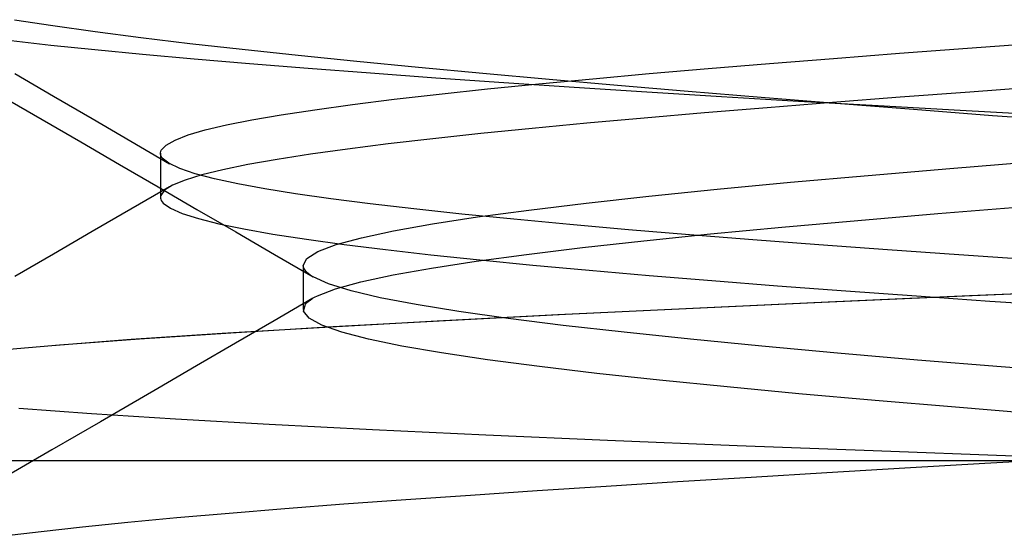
# Model space of a CAD drawing. Header units: millimetres. Extents: x 0 to 93, y -1.2 to 50.
# Tile 6 of 140: x 6.254 to 7.108, y 1.734 to 2.182. Entities that reach past the tile are written whole.
import ezdxf

# ---------------------------------------------------------------- set-up
doc = ezdxf.new("R2010")
doc.units = ezdxf.units.MM
doc.layers.add('MAIN-2', color=7, linetype='Continuous')

msp = doc.modelspace()

# ---------------------------------------------------------------- linework, layer by layer
at = {"layer": 'MAIN-2'}
for p, q in [((6.24972, 2.18228), (6.28315, 2.17716)), ((6.24972, 2.18228), (6.28315, 2.17716)), ((6.28315, 2.17716), (6.3197, 2.17203)), ((6.28315, 2.17716), (6.3197, 2.17203)), ((6.3197, 2.17203), (6.35929, 2.16689)), ((6.3197, 2.17203), (6.35929, 2.16689)), ((6.24691, 2.16429), (6.28148, 2.16029)), ((6.24691, 2.16429), (6.28148, 2.16029)), ((6.28148, 2.16029), (6.31945, 2.15633)), ((6.28148, 2.16029), (6.31945, 2.15633)), ((6.35929, 2.16689), (6.40184, 2.16176)), ((6.35929, 2.16689), (6.40184, 2.16176)), ((6.40184, 2.16176), (6.44729, 2.15661)), ((6.40184, 2.16176), (6.44729, 2.15661)), ((7.07589, 2.15754), (7.13618, 2.16195)), ((7.07589, 2.15754), (7.13618, 2.16195)), ((6.31945, 2.15633), (6.36079, 2.15237)), ((6.31945, 2.15633), (6.36079, 2.15237)), ((6.36079, 2.15237), (6.40549, 2.14838)), ((6.36079, 2.15237), (6.40549, 2.14838)), ((6.44729, 2.15661), (6.49558, 2.15145)), ((6.44729, 2.15661), (6.49558, 2.15145)), ((6.49558, 2.15145), (6.54661, 2.14625)), ((6.49558, 2.15145), (6.54661, 2.14625)), ((6.95959, 2.1487), (7.01692, 2.15312)), ((6.95959, 2.1487), (7.01692, 2.15312)), ((7.01692, 2.15312), (7.07589, 2.15754)), ((7.01692, 2.15312), (7.07589, 2.15754)), ((6.40549, 2.14838), (6.45345, 2.14434)), ((6.40549, 2.14838), (6.45345, 2.14434)), ((6.45345, 2.14434), (6.50451, 2.14025)), ((6.45345, 2.14434), (6.50451, 2.14025)), ((6.54661, 2.14625), (6.60012, 2.14104)), ((6.54661, 2.14625), (6.60012, 2.14104)), ((6.85103, 2.13991), (6.90423, 2.1443)), ((6.85103, 2.13991), (6.90423, 2.1443)), ((6.90423, 2.1443), (6.95959, 2.1487)), ((6.90423, 2.1443), (6.95959, 2.1487)), ((6.25015, 2.13552), (6.28363, 2.11602)), ((6.50451, 2.14025), (6.55849, 2.13612)), ((6.50451, 2.14025), (6.55849, 2.13612)), ((6.55849, 2.13612), (6.61512, 2.13196)), ((6.55849, 2.13612), (6.61512, 2.13196)), ((6.60012, 2.14104), (6.65578, 2.13583)), ((6.60012, 2.14104), (6.65578, 2.13583)), ((6.65578, 2.13583), (6.71327, 2.13065)), ((6.65578, 2.13583), (6.71327, 2.13065)), ((6.75104, 2.13113), (6.79997, 2.13552)), ((6.75104, 2.13113), (6.79997, 2.13552)), ((6.79997, 2.13552), (6.85103, 2.13991)), ((6.79997, 2.13552), (6.85103, 2.13991)), ((6.61512, 2.13196), (6.67408, 2.12782)), ((6.61512, 2.13196), (6.67408, 2.12782)), ((6.65983, 2.12226), (6.70426, 2.1267)), ((6.65983, 2.12226), (6.70426, 2.1267)), ((6.67408, 2.12782), (6.735, 2.12372)), ((6.67408, 2.12782), (6.735, 2.12372)), ((6.70426, 2.1267), (6.75104, 2.13113)), ((6.70426, 2.1267), (6.75104, 2.13113)), ((6.71327, 2.13065), (6.77253, 2.12548)), ((6.71327, 2.13065), (6.77253, 2.12548)), ((6.77253, 2.12548), (6.83367, 2.12032)), ((6.77253, 2.12548), (6.83367, 2.12032)), ((6.57886, 2.11328), (6.61795, 2.11778)), ((6.57886, 2.11328), (6.61795, 2.11778)), ((6.61795, 2.11778), (6.65983, 2.12226)), ((6.61795, 2.11778), (6.65983, 2.12226)), ((6.735, 2.12372), (6.79775, 2.11969)), ((6.735, 2.12372), (6.79775, 2.11969)), ((6.79775, 2.11969), (6.86248, 2.1157)), ((6.79775, 2.11969), (6.86248, 2.1157)), ((6.83367, 2.12032), (6.89685, 2.11513)), ((6.83367, 2.12032), (6.89685, 2.11513)), ((7.07775, 2.11956), (7.01737, 2.11503)), ((7.07775, 2.11956), (7.01737, 2.11503)), ((7.13961, 2.12408), (7.07775, 2.11956)), ((7.13961, 2.12408), (7.07775, 2.11956)), ((6.24026, 2.11526), (6.27379, 2.0958)), ((6.28363, 2.11602), (6.31709, 2.09652)), ((6.51008, 2.10427), (6.54282, 2.10876)), ((6.51008, 2.10427), (6.54282, 2.10876)), ((6.54282, 2.10876), (6.57886, 2.11328)), ((6.54282, 2.10876), (6.57886, 2.11328)), ((6.86248, 2.1157), (6.92935, 2.11174)), ((6.86248, 2.1157), (6.92935, 2.11174)), ((6.89685, 2.11513), (6.96207, 2.10989)), ((6.89685, 2.11513), (6.96207, 2.10989)), ((6.95876, 2.11051), (6.90219, 2.10601)), ((6.95876, 2.11051), (6.90219, 2.10601)), ((6.92935, 2.11174), (6.99838, 2.10778)), ((6.92935, 2.11174), (6.99838, 2.10778)), ((7.01737, 2.11503), (6.95876, 2.11051)), ((7.01737, 2.11503), (6.95876, 2.11051)), ((6.96207, 2.10989), (7.02908, 2.10463)), ((6.96207, 2.10989), (7.02908, 2.10463)), ((6.99838, 2.10778), (7.06939, 2.10379)), ((6.99838, 2.10778), (7.06939, 2.10379)), ((6.45544, 2.0954), (6.48092, 2.09981)), ((6.45544, 2.0954), (6.48092, 2.09981)), ((6.48092, 2.09981), (6.51008, 2.10427)), ((6.48092, 2.09981), (6.51008, 2.10427)), ((6.84777, 2.10151), (6.79561, 2.09702)), ((6.84777, 2.10151), (6.79561, 2.09702)), ((6.90219, 2.10601), (6.84777, 2.10151)), ((6.90219, 2.10601), (6.84777, 2.10151)), ((7.02908, 2.10463), (7.09755, 2.09934)), ((7.02908, 2.10463), (7.09755, 2.09934)), ((7.06939, 2.10379), (7.14215, 2.09976)), ((7.06939, 2.10379), (7.14215, 2.09976)), ((7.09755, 2.09934), (7.16717, 2.09402)), ((7.09755, 2.09934), (7.16717, 2.09402)), ((6.27379, 2.0958), (6.30732, 2.07633)), ((6.31709, 2.09652), (6.35059, 2.07699)), ((6.41524, 2.08668), (6.43357, 2.09103)), ((6.41524, 2.08668), (6.43357, 2.09103)), ((6.43357, 2.09103), (6.45544, 2.0954)), ((6.43357, 2.09103), (6.45544, 2.0954)), ((6.74579, 2.09252), (6.6985, 2.08802)), ((6.74579, 2.09252), (6.6985, 2.08802)), ((6.79561, 2.09702), (6.74579, 2.09252)), ((6.79561, 2.09702), (6.74579, 2.09252)), ((6.38905, 2.07799), (6.40039, 2.08234)), ((6.38905, 2.07799), (6.40039, 2.08234)), ((6.40039, 2.08234), (6.41524, 2.08668)), ((6.40039, 2.08234), (6.41524, 2.08668)), ((6.65395, 2.08352), (6.61235, 2.07903)), ((6.65395, 2.08352), (6.61235, 2.07903)), ((6.6985, 2.08802), (6.65395, 2.08352)), ((6.6985, 2.08802), (6.65395, 2.08352)), ((6.30732, 2.07633), (6.34088, 2.05684)), ((6.35059, 2.07699), (6.38407, 2.05746)), ((6.38126, 2.07362), (6.38905, 2.07799)), ((6.38126, 2.07362), (6.38905, 2.07799)), ((6.57384, 2.07456), (6.53849, 2.07008)), ((6.57384, 2.07456), (6.53849, 2.07008)), ((6.61235, 2.07903), (6.57384, 2.07456)), ((6.61235, 2.07903), (6.57384, 2.07456)), ((6.37631, 2.06693), (6.37655, 2.06807)), ((6.37631, 2.06693), (6.37655, 2.06807)), ((6.37632, 2.06577), (6.37631, 2.06693)), ((6.37632, 2.06577), (6.37631, 2.06693)), ((6.37659, 2.06462), (6.37632, 2.06577)), ((6.37659, 2.06462), (6.37632, 2.06577)), ((6.37633, 2.06644), (6.37633, 2.06008)), ((6.37655, 2.06807), (6.37705, 2.06922)), ((6.37655, 2.06807), (6.37705, 2.06922)), ((6.37705, 2.06922), (6.38126, 2.07362)), ((6.37705, 2.06922), (6.38126, 2.07362)), ((6.50637, 2.06561), (6.47757, 2.06114)), ((6.50637, 2.06561), (6.47757, 2.06114)), ((6.53849, 2.07008), (6.50637, 2.06561)), ((6.53849, 2.07008), (6.50637, 2.06561)), ((6.34088, 2.05684), (6.37442, 2.03735)), ((6.37633, 2.06008), (6.37633, 2.05373)), ((6.37712, 2.06346), (6.37659, 2.06462)), ((6.37712, 2.06346), (6.37659, 2.06462)), ((6.37791, 2.06231), (6.37712, 2.06346)), ((6.37791, 2.06231), (6.37712, 2.06346)), ((6.38348, 2.05781), (6.37791, 2.06231)), ((6.38348, 2.05781), (6.37791, 2.06231)), ((6.39306, 2.0533), (6.38348, 2.05781)), ((6.39306, 2.0533), (6.38348, 2.05781)), ((6.45221, 2.05667), (6.43037, 2.0522)), ((6.45221, 2.05667), (6.43037, 2.0522)), ((6.47757, 2.06114), (6.45221, 2.05667)), ((6.47757, 2.06114), (6.45221, 2.05667)), ((7.06038, 2.05331), (7.13411, 2.05932)), ((7.06038, 2.05331), (7.13411, 2.05932)), ((6.37633, 2.05373), (6.37633, 2.04737)), ((6.40642, 2.0488), (6.39306, 2.0533)), ((6.40642, 2.0488), (6.39306, 2.0533)), ((6.42326, 2.04437), (6.40642, 2.0488)), ((6.42326, 2.04437), (6.40642, 2.0488)), ((6.43037, 2.0522), (6.41217, 2.04774)), ((6.43037, 2.0522), (6.41217, 2.04774)), ((6.98967, 2.04731), (7.06038, 2.05331)), ((6.98967, 2.04731), (7.06038, 2.05331)), ((6.37633, 2.04737), (6.37633, 2.04102)), ((6.37633, 2.04102), (6.37633, 2.03466)), ((6.39765, 2.04328), (6.38685, 2.03882)), ((6.39765, 2.04328), (6.38685, 2.03882)), ((6.41217, 2.04774), (6.39765, 2.04328)), ((6.41217, 2.04774), (6.39765, 2.04328)), ((6.44334, 2.04001), (6.42326, 2.04437)), ((6.44334, 2.04001), (6.42326, 2.04437)), ((6.46671, 2.03572), (6.44334, 2.04001)), ((6.46671, 2.03572), (6.44334, 2.04001)), ((6.85894, 2.03531), (6.92238, 2.04131)), ((6.85894, 2.03531), (6.92238, 2.04131)), ((6.92238, 2.04131), (6.98967, 2.04731)), ((6.92238, 2.04131), (6.98967, 2.04731)), ((6.38419, 2.0374), (6.35067, 2.01798)), ((6.37442, 2.03735), (6.40799, 2.01784)), ((6.37633, 2.03466), (6.37633, 2.02831)), ((6.37981, 2.03437), (6.37656, 2.02991)), ((6.37981, 2.03437), (6.37656, 2.02991)), ((6.38685, 2.03882), (6.37981, 2.03437)), ((6.38685, 2.03882), (6.37981, 2.03437)), ((6.49351, 2.03144), (6.46671, 2.03572)), ((6.49351, 2.03144), (6.46671, 2.03572)), ((6.52391, 2.02711), (6.49351, 2.03144)), ((6.52391, 2.02711), (6.49351, 2.03144)), ((6.79975, 2.02931), (6.85894, 2.03531)), ((6.79975, 2.02931), (6.85894, 2.03531)), ((6.37656, 2.02991), (6.37634, 2.02881)), ((6.37634, 2.02881), (6.37635, 2.02771)), ((6.37635, 2.02771), (6.3766, 2.0266)), ((6.3766, 2.0266), (6.37709, 2.0255)), ((6.37709, 2.0255), (6.37781, 2.02439)), ((6.37781, 2.02439), (6.37877, 2.02329)), ((6.37877, 2.02329), (6.38506, 2.0188)), ((6.37877, 2.02329), (6.38506, 2.0188)), ((6.55799, 2.02273), (6.52391, 2.02711)), ((6.55799, 2.02273), (6.52391, 2.02711)), ((6.59582, 2.01829), (6.55799, 2.02273)), ((6.59582, 2.01829), (6.55799, 2.02273)), ((6.69562, 2.0173), (6.74521, 2.0233)), ((6.69562, 2.0173), (6.74521, 2.0233)), ((6.74521, 2.0233), (6.79975, 2.02931)), ((6.74521, 2.0233), (6.79975, 2.02931)), ((6.35067, 2.01798), (6.31715, 1.99857)), ((6.38506, 2.0188), (6.39521, 2.01432)), ((6.38506, 2.0188), (6.39521, 2.01432)), ((6.39521, 2.01432), (6.40919, 2.00984)), ((6.39521, 2.01432), (6.40919, 2.00984)), ((6.40799, 2.01784), (6.44155, 1.99833)), ((6.63743, 2.0138), (6.59582, 2.01829)), ((6.63743, 2.0138), (6.59582, 2.01829)), ((6.65116, 2.0113), (6.69562, 2.0173)), ((6.65116, 2.0113), (6.69562, 2.0173)), ((6.98072, 2.00833), (7.04998, 2.01425)), ((6.98072, 2.00833), (7.04998, 2.01425)), ((7.04998, 2.01425), (7.12241, 2.02018)), ((7.04998, 2.01425), (7.12241, 2.02018)), ((6.40919, 2.00984), (6.42698, 2.00537)), ((6.40919, 2.00984), (6.42698, 2.00537)), ((6.61204, 2.0053), (6.65116, 2.0113)), ((6.61204, 2.0053), (6.65116, 2.0113)), ((6.68268, 2.00928), (6.63743, 2.0138)), ((6.68268, 2.00928), (6.63743, 2.0138)), ((6.73103, 2.00475), (6.68268, 2.00928)), ((6.73103, 2.00475), (6.68268, 2.00928)), ((6.91496, 2.00243), (6.98072, 2.00833)), ((6.91496, 2.00243), (6.98072, 2.00833)), ((6.31715, 1.99857), (6.28365, 1.97917)), ((6.42698, 2.00537), (6.44855, 2.0009)), ((6.42698, 2.00537), (6.44855, 2.0009)), ((6.44155, 1.99833), (6.47515, 1.97879)), ((6.44855, 2.0009), (6.47387, 1.99642)), ((6.44855, 2.0009), (6.47387, 1.99642)), ((6.55058, 1.9933), (6.57845, 1.9993)), ((6.55058, 1.9933), (6.57845, 1.9993)), ((6.57845, 1.9993), (6.61204, 2.0053)), ((6.57845, 1.9993), (6.61204, 2.0053)), ((6.78192, 2.00027), (6.73103, 2.00475)), ((6.78192, 2.00027), (6.73103, 2.00475)), ((6.83487, 1.99584), (6.78192, 2.00027)), ((6.83487, 1.99584), (6.78192, 2.00027)), ((6.853, 1.99652), (6.91496, 2.00243)), ((6.853, 1.99652), (6.91496, 2.00243)), ((6.47387, 1.99642), (6.50288, 1.99194)), ((6.47387, 1.99642), (6.50288, 1.99194)), ((6.50288, 1.99194), (6.53546, 1.98745)), ((6.50288, 1.99194), (6.53546, 1.98745)), ((6.52864, 1.98729), (6.55058, 1.9933)), ((6.52864, 1.98729), (6.55058, 1.9933)), ((6.74202, 1.98473), (6.79522, 1.99063)), ((6.74202, 1.98473), (6.79522, 1.99063)), ((6.79522, 1.99063), (6.853, 1.99652)), ((6.79522, 1.99063), (6.853, 1.99652)), ((6.88987, 1.99145), (6.83487, 1.99584)), ((6.88987, 1.99145), (6.83487, 1.99584)), ((6.94706, 1.98709), (6.88987, 1.99145)), ((6.94706, 1.98709), (6.88987, 1.99145)), ((6.50332, 1.97529), (6.51282, 1.98129)), ((6.50332, 1.97529), (6.51282, 1.98129)), ((6.51282, 1.98129), (6.52864, 1.98729)), ((6.51282, 1.98129), (6.52864, 1.98729)), ((6.53546, 1.98745), (6.57146, 1.98297)), ((6.53546, 1.98745), (6.57146, 1.98297)), ((6.57146, 1.98297), (6.61076, 1.97851)), ((6.57146, 1.98297), (6.61076, 1.97851)), ((6.69363, 1.97885), (6.74202, 1.98473)), ((6.69363, 1.97885), (6.74202, 1.98473)), ((7.00653, 1.98272), (6.94706, 1.98709)), ((7.00653, 1.98272), (6.94706, 1.98709)), ((7.06817, 1.97834), (7.00653, 1.98272)), ((7.06817, 1.97834), (7.00653, 1.98272)), ((6.28365, 1.97917), (6.25014, 1.95977)), ((6.47515, 1.97879), (6.50873, 1.95925)), ((6.50016, 1.96929), (6.50332, 1.97529)), ((6.50016, 1.96929), (6.50332, 1.97529)), ((6.61076, 1.97851), (6.65329, 1.97405)), ((6.61076, 1.97851), (6.65329, 1.97405)), ((6.61141, 1.967), (6.65007, 1.97294)), ((6.61141, 1.967), (6.65007, 1.97294)), ((6.65007, 1.97294), (6.69363, 1.97885)), ((6.65007, 1.97294), (6.69363, 1.97885)), ((6.65329, 1.97405), (6.69903, 1.96959)), ((6.65329, 1.97405), (6.69903, 1.96959)), ((7.13171, 1.97395), (7.06817, 1.97834)), ((7.13171, 1.97395), (7.06817, 1.97834)), ((6.5004, 1.96762), (6.50016, 1.96929)), ((6.5004, 1.96762), (6.50016, 1.96929)), ((6.50016, 1.96922), (6.50016, 1.96604)), ((6.50016, 1.96604), (6.50016, 1.96285)), ((6.50016, 1.96285), (6.50016, 1.95967)), ((6.50113, 1.96596), (6.5004, 1.96762)), ((6.50113, 1.96596), (6.5004, 1.96762)), ((6.50233, 1.96429), (6.50113, 1.96596)), ((6.50233, 1.96429), (6.50113, 1.96596)), ((6.504, 1.96263), (6.50233, 1.96429)), ((6.504, 1.96263), (6.50233, 1.96429)), ((6.57795, 1.961), (6.61141, 1.967)), ((6.57795, 1.961), (6.61141, 1.967)), ((6.69903, 1.96959), (6.74793, 1.96511)), ((6.69903, 1.96959), (6.74793, 1.96511)), ((6.74793, 1.96511), (6.79979, 1.96063)), ((6.74793, 1.96511), (6.79979, 1.96063)), ((6.50016, 1.95967), (6.50016, 1.95648)), ((6.50016, 1.95648), (6.50016, 1.9533)), ((6.50615, 1.96097), (6.504, 1.96263)), ((6.50615, 1.96097), (6.504, 1.96263)), ((6.50878, 1.9593), (6.50615, 1.96097)), ((6.50878, 1.9593), (6.50615, 1.96097)), ((6.52213, 1.9533), (6.50878, 1.9593)), ((6.52213, 1.9533), (6.50878, 1.9593)), ((6.52813, 1.94893), (6.55008, 1.95498)), ((6.52813, 1.94893), (6.55008, 1.95498)), ((6.55008, 1.95498), (6.57795, 1.961)), ((6.55008, 1.95498), (6.57795, 1.961)), ((6.79979, 1.96063), (6.85431, 1.95615)), ((6.79979, 1.96063), (6.85431, 1.95615)), ((6.85431, 1.95615), (6.91118, 1.95169)), ((6.85431, 1.95615), (6.91118, 1.95169)), ((6.50016, 1.9533), (6.50016, 1.95011)), ((6.50016, 1.95011), (6.50016, 1.94693)), ((6.50016, 1.94693), (6.50016, 1.94374)), ((6.51237, 1.94288), (6.52813, 1.94893)), ((6.51237, 1.94288), (6.52813, 1.94893)), ((6.54152, 1.9473), (6.52213, 1.9533)), ((6.54152, 1.9473), (6.52213, 1.9533)), ((6.56686, 1.9413), (6.54152, 1.9473)), ((6.56686, 1.9413), (6.54152, 1.9473)), ((6.91118, 1.95169), (6.97026, 1.94724)), ((6.91118, 1.95169), (6.97026, 1.94724)), ((6.97026, 1.94724), (7.03157, 1.9428)), ((6.97026, 1.94724), (7.03157, 1.9428)), ((7.20133, 1.94817), (7.07324, 1.9426)), ((7.20474, 1.94831), (7.07766, 1.9428)), ((6.5085, 1.94084), (6.47491, 1.9213)), ((6.50016, 1.94374), (6.50016, 1.94058)), ((6.50016, 1.94058), (6.50016, 1.93741)), ((6.50016, 1.93741), (6.50016, 1.93425)), ((6.50307, 1.93686), (6.50442, 1.93806)), ((6.50307, 1.93686), (6.50442, 1.93806)), ((6.50442, 1.93806), (6.50602, 1.93927)), ((6.50442, 1.93806), (6.50602, 1.93927)), ((6.50602, 1.93927), (6.50788, 1.94047)), ((6.50602, 1.93927), (6.50788, 1.94047)), ((6.50788, 1.94047), (6.51, 1.94168)), ((6.50788, 1.94047), (6.51, 1.94168)), ((6.51, 1.94168), (6.51237, 1.94288)), ((6.51, 1.94168), (6.51237, 1.94288)), ((6.59805, 1.9353), (6.56686, 1.9413)), ((6.59805, 1.9353), (6.56686, 1.9413)), ((6.94962, 1.93712), (6.83187, 1.9317)), ((6.95492, 1.93735), (6.83788, 1.93198)), ((7.07324, 1.9426), (6.94962, 1.93712)), ((7.07766, 1.9428), (6.95492, 1.93735)), ((7.03157, 1.9428), (7.09513, 1.93834)), ((7.03157, 1.9428), (7.09513, 1.93834)), ((7.09513, 1.93834), (7.16082, 1.93386)), ((7.09513, 1.93834), (7.16082, 1.93386)), ((6.50016, 1.93425), (6.50016, 1.93109)), ((6.50035, 1.92958), (6.50198, 1.93565)), ((6.50035, 1.92958), (6.50198, 1.93565)), ((6.50515, 1.92349), (6.50035, 1.92958)), ((6.50515, 1.92349), (6.50035, 1.92958)), ((6.50198, 1.93565), (6.50307, 1.93686)), ((6.50198, 1.93565), (6.50307, 1.93686)), ((6.635, 1.92929), (6.59805, 1.9353)), ((6.635, 1.92929), (6.59805, 1.9353)), ((6.67757, 1.92329), (6.635, 1.92929)), ((6.67757, 1.92329), (6.635, 1.92929)), ((6.83187, 1.9317), (6.72082, 1.92632)), ((6.83788, 1.93198), (6.72743, 1.92665)), ((6.47491, 1.9213), (6.4413, 1.90175)), ((6.51629, 1.9174), (6.50515, 1.92349)), ((6.51629, 1.9174), (6.50515, 1.92349)), ((6.61629, 1.92094), (6.51877, 1.91555)), ((6.62339, 1.92132), (6.52616, 1.91598)), ((6.72082, 1.92632), (6.61629, 1.92094)), ((6.72743, 1.92665), (6.62339, 1.92132)), ((6.72545, 1.91729), (6.67757, 1.92329)), ((6.72545, 1.91729), (6.67757, 1.92329)), ((6.51877, 1.91555), (6.42995, 1.91022)), ((6.52616, 1.91598), (6.43733, 1.91069)), ((6.53359, 1.91133), (6.51629, 1.9174)), ((6.53359, 1.91133), (6.51629, 1.9174)), ((6.77829, 1.91129), (6.72545, 1.91729)), ((6.77829, 1.91129), (6.72545, 1.91729)), ((6.35096, 1.90496), (6.28214, 1.89972)), ((6.35812, 1.90546), (6.28888, 1.90027)), ((6.42995, 1.91022), (6.35096, 1.90496)), ((6.43733, 1.91069), (6.35812, 1.90546)), ((6.55678, 1.90532), (6.53359, 1.91133)), ((6.55678, 1.90532), (6.53359, 1.91133)), ((6.58563, 1.89935), (6.55678, 1.90532)), ((6.58563, 1.89935), (6.55678, 1.90532)), ((6.83575, 1.90529), (6.77829, 1.91129)), ((6.83575, 1.90529), (6.77829, 1.91129)), ((6.89749, 1.89929), (6.83575, 1.90529)), ((6.89749, 1.89929), (6.83575, 1.90529)), ((6.28214, 1.89972), (6.2238, 1.8945)), ((6.28888, 1.90027), (6.22989, 1.89509)), ((6.4413, 1.90175), (6.40773, 1.88224)), ((6.62001, 1.89342), (6.58563, 1.89935)), ((6.62001, 1.89342), (6.58563, 1.89935)), ((6.96316, 1.89329), (6.89749, 1.89929)), ((6.96316, 1.89329), (6.89749, 1.89929)), ((6.6598, 1.8875), (6.62001, 1.89342)), ((6.6598, 1.8875), (6.62001, 1.89342)), ((6.70476, 1.8816), (6.6598, 1.8875)), ((6.70476, 1.8816), (6.6598, 1.8875)), ((7.03243, 1.88729), (6.96316, 1.89329)), ((7.03243, 1.88729), (6.96316, 1.89329)), ((7.10494, 1.88128), (7.03243, 1.88729)), ((7.10494, 1.88128), (7.03243, 1.88729)), ((6.40773, 1.88224), (6.37416, 1.86274)), ((6.75457, 1.87572), (6.70476, 1.8816)), ((6.75457, 1.87572), (6.70476, 1.8816)), ((7.18033, 1.87528), (7.10494, 1.88128)), ((7.18033, 1.87528), (7.10494, 1.88128)), ((6.80889, 1.86984), (6.75457, 1.87572)), ((6.80889, 1.86984), (6.75457, 1.87572)), ((6.86738, 1.86396), (6.80889, 1.86984)), ((6.86738, 1.86396), (6.80889, 1.86984)), ((6.37416, 1.86274), (6.34928, 1.84828)), ((6.92976, 1.85809), (6.86738, 1.86396)), ((6.92976, 1.85809), (6.86738, 1.86396)), ((6.9958, 1.85222), (6.92976, 1.85809)), ((6.9958, 1.85222), (6.92976, 1.85809)), ((7.06531, 1.84633), (6.9958, 1.85222)), ((7.06531, 1.84633), (6.9958, 1.85222)), ((6.25354, 1.84569), (6.31664, 1.84095)), ((6.25354, 1.84569), (6.31664, 1.84095)), ((6.34928, 1.84828), (6.32439, 1.83383)), ((7.13801, 1.84042), (7.06531, 1.84633)), ((7.13801, 1.84042), (7.06531, 1.84633)), ((6.31664, 1.84095), (6.38939, 1.83625)), ((6.31664, 1.84095), (6.38939, 1.83625)), ((6.38939, 1.83625), (6.47064, 1.83159)), ((6.38939, 1.83625), (6.47064, 1.83159)), ((6.32439, 1.83383), (6.28217, 1.80931)), ((6.47064, 1.83159), (6.56021, 1.82698)), ((6.47064, 1.83159), (6.56021, 1.82698)), ((6.56021, 1.82698), (6.65822, 1.82243)), ((6.56021, 1.82698), (6.65822, 1.82243)), ((6.65822, 1.82243), (6.76393, 1.81789)), ((6.65822, 1.82243), (6.76393, 1.81789)), ((6.76393, 1.81789), (6.87624, 1.81333)), ((6.76393, 1.81789), (6.87624, 1.81333)), ((6.28217, 1.80931), (6.23993, 1.7848)), ((6.87624, 1.81333), (6.99405, 1.8088)), ((6.87624, 1.81333), (6.99405, 1.8088)), ((6.99405, 1.8088), (7.11631, 1.80437)), ((6.99405, 1.8088), (7.11631, 1.80437)), ((7.16147, 1.80146), (7.09085, 1.79748)), ((7.16147, 1.80146), (7.09085, 1.79748)), ((7.6, 1.8), (6.1, 1.8)), ((7.6, 1.8), (6.1, 1.8)), ((7.02163, 1.79348), (6.95403, 1.78947)), ((7.02163, 1.79348), (6.95403, 1.78947)), ((7.09085, 1.79748), (7.02163, 1.79348)), ((7.09085, 1.79748), (7.02163, 1.79348)), ((6.88827, 1.78549), (6.82452, 1.78155)), ((6.88827, 1.78549), (6.82452, 1.78155)), ((6.95403, 1.78947), (6.88827, 1.78549)), ((6.95403, 1.78947), (6.88827, 1.78549)), ((6.76277, 1.77765), (6.70295, 1.77378)), ((6.76277, 1.77765), (6.70295, 1.77378)), ((6.82452, 1.78155), (6.76277, 1.77765)), ((6.82452, 1.78155), (6.76277, 1.77765)), ((6.64499, 1.76993), (6.589, 1.76608)), ((6.64499, 1.76993), (6.589, 1.76608)), ((6.70295, 1.77378), (6.64499, 1.76993)), ((6.70295, 1.77378), (6.64499, 1.76993)), ((6.48413, 1.75831), (6.4358, 1.75437)), ((6.48413, 1.75831), (6.4358, 1.75437)), ((6.53528, 1.76221), (6.48413, 1.75831)), ((6.53528, 1.76221), (6.48413, 1.75831)), ((6.589, 1.76608), (6.53528, 1.76221)), ((6.589, 1.76608), (6.53528, 1.76221)), ((6.39042, 1.75039), (6.34809, 1.7464)), ((6.39042, 1.75039), (6.34809, 1.7464)), ((6.4358, 1.75437), (6.39042, 1.75039)), ((6.4358, 1.75437), (6.39042, 1.75039)), ((6.30892, 1.7424), (6.27298, 1.73842)), ((6.30892, 1.7424), (6.27298, 1.73842)), ((6.34809, 1.7464), (6.30892, 1.7424)), ((6.34809, 1.7464), (6.30892, 1.7424)), ((6.27298, 1.73842), (6.24031, 1.73447)), ((6.27298, 1.73842), (6.24031, 1.73447))]:
    msp.add_line(p, q, dxfattribs=at)

doc.saveas('drawing.dxf')
